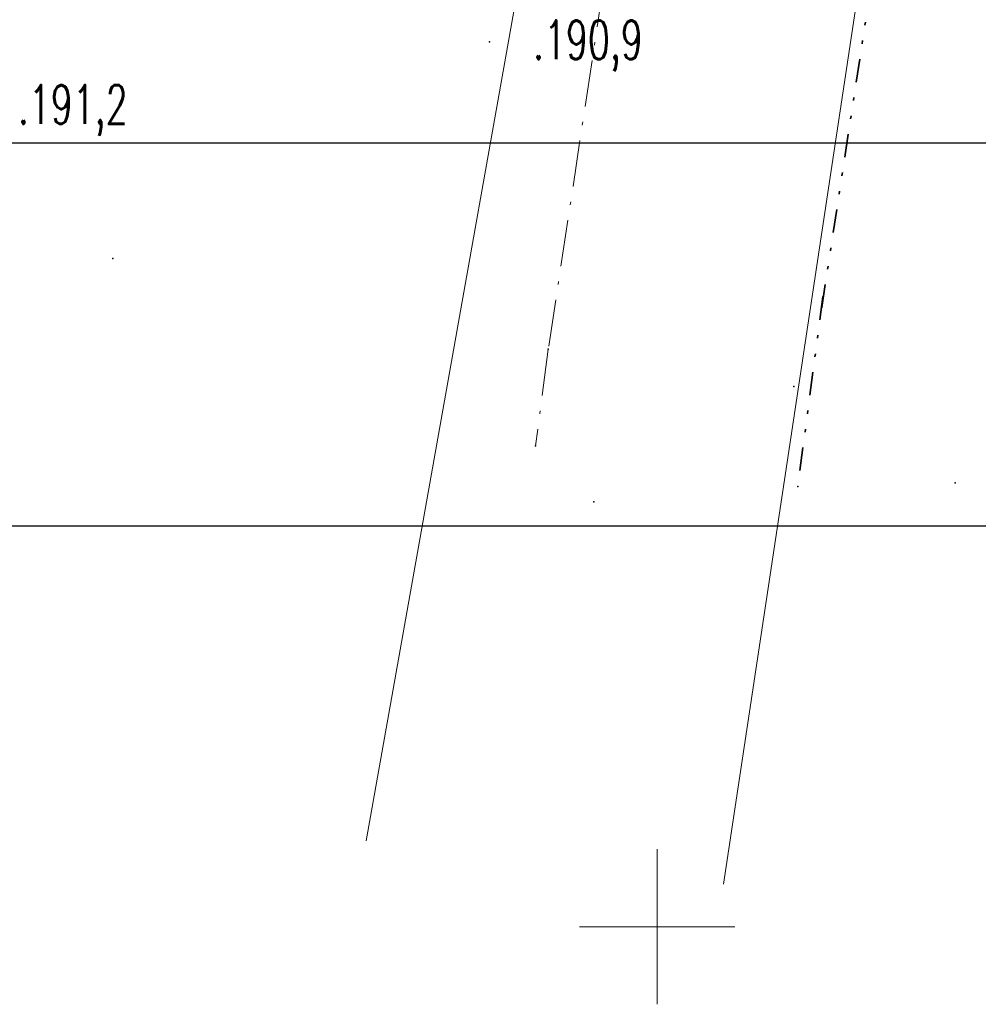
# Model space of a CAD drawing. Header units: metres. Extents: x 5484066 to 5586315, y 5680530 to 5718493.
# Tile 15 of 110: x 5516079 to 5516110, y 5683248 to 5683279. Entities that reach past the tile are written whole.
import ezdxf
from ezdxf.enums import TextEntityAlignment as Align

# ---------------------------------------------------------------- set-up
doc = ezdxf.new("R2010")
doc.units = ezdxf.units.M
for name, pattern in [('01-SIM Weglinie-PZT-PTW_06-10-2025$0$L_0_02', [0]), ('01-SIM Weglinie-PZT-PTW_06-10-2025$0$L_0_07', [2.25, 0.75, -0.5, 0, -0.5, 0, -0.5]), ('01-SIM Weglinie-PZT-PTW_06-10-2025$0$L_0_0A', [2.5, 1.5, -0.5, 0, -0.5])]:
    doc.linetypes.add(name, pattern=pattern)
for name, color, linetype, lineweight, true_color in [('01-SIM Weglinie-PZT-PTW_06-10-2025$0$EGB_DzialkaEwidencyjna', 7, '01-SIM Weglinie-PZT-PTW_06-10-2025$0$L_0_02', 18, 0x000000), ('01-SIM Weglinie-PZT-PTW_06-10-2025$0$linia_zabudowy', 7, '01-SIM Weglinie-PZT-PTW_06-10-2025$0$L_0_0A', 18, 0x000000), ('01-SIM Weglinie-PZT-PTW_06-10-2025$0$pzp', 7, '01-SIM Weglinie-PZT-PTW_06-10-2025$0$L_0_07', 35, 0xd200d2), ('01-SIM Weglinie-PZT-PTW_06-10-2025$0$siatka', 7, 'Continuous', 25, 0x000000), ('01-SIM Weglinie-PZT-PTW_06-10-2025$0$wysokosci', 7, 'Continuous', 25, 0x803300)]:
    doc.layers.add(name, color=color, linetype=linetype, lineweight=lineweight, true_color=true_color)
doc.layers.add('_xref', color=7, linetype='Continuous')
doc.styles.add('01-SIM Weglinie-PZT-PTW_06-10-2025$0$STANDARD', font='simplex.shx')
picture_1 = doc.add_image_def('image1.tif', size_in_pixel=(3990, 388))

# ---------------------------------------------------------------- blocks, each defined once
blk = doc.blocks.new('01-SIM Weglinie-PZT-PTW_06-10-2025')
for p in [(5516094.601, 5683278.507), (5516082.458, 5683271.522), (5516105.34, 5683270.29), (5516105.3, 5683269.94), (5516096.491, 5683268.599), (5516104.4, 5683267.4), (5516096.08, 5683265.49), (5516109.6, 5683264.3), (5516104.53, 5683264.18), (5516097.954, 5683263.68)]:
    blk.add_point(p)
at = {"layer": '01-SIM Weglinie-PZT-PTW_06-10-2025$0$EGB_DzialkaEwidencyjna', "linetype": 'CONTINUOUS', "lineweight": 18}
for p, q in [((5516125.496, 5683406.236), (5516102.139, 5683251.375)), ((5516096.497, 5683285.747), (5516090.62, 5683252.764))]:
    blk.add_line(p, q, dxfattribs=at)
at = {"layer": '01-SIM Weglinie-PZT-PTW_06-10-2025$0$linia_zabudowy', "lineweight": 18, "flags": 128}
for points in [[(5516053.254, 5683410.455), (5516116.364, 5683399.685), (5516096.491, 5683268.599)], [(5516096.491, 5683268.599), (5516096.08, 5683265.49)]]:
    blk.add_lwpolyline(points, dxfattribs=at)
at = {"layer": '01-SIM Weglinie-PZT-PTW_06-10-2025$0$pzp', "lineweight": 35, "flags": 128}
for points in [[(5516105.3, 5683269.94), (5516118.34, 5683355.01), (5516124.89, 5683399.99), (5516119.7, 5683406.7), (5516119.29, 5683407.21), (5516068.32, 5683415.87), (5516046.82, 5683419.31)], [(5516105.34, 5683270.29), (5516104.53, 5683264.18)]]:
    blk.add_lwpolyline(points, dxfattribs=at)
at = {"layer": '01-SIM Weglinie-PZT-PTW_06-10-2025$0$siatka', "color": 18, "linetype": 'Continuous', "lineweight": 13, "true_color": 0x000000, "flags": 128}
for points in [[(5516100, 5683247.5), (5516100, 5683252.5)], [(5516097.5, 5683250), (5516102.5, 5683250)]]:
    blk.add_lwpolyline(points, dxfattribs=at)
at = {"layer": '01-SIM Weglinie-PZT-PTW_06-10-2025$0$wysokosci', "lineweight": 25, "style": '01-SIM Weglinie-PZT-PTW_06-10-2025$0$STANDARD', "width": 0.66}
for s, p in [('.190,9', (5516096, 5683279.19)), ('.191,2', (5516079.4, 5683277.11))]:
    blk.add_text(s, height=1.25, dxfattribs=at).set_placement(p, align=Align.TOP_LEFT)
image = blk.add_image(picture_1, insert=(5516012.161, 5683262.906), size_in_units=(126.429, 12.339))
image.dxf.flags = 15

msp = doc.modelspace()

# ---------------------------------------------------------------- block references
at = {"layer": '_xref'}
msp.add_blockref('01-SIM Weglinie-PZT-PTW_06-10-2025', (0, 0), dxfattribs=at)

doc.saveas('drawing.dxf')
